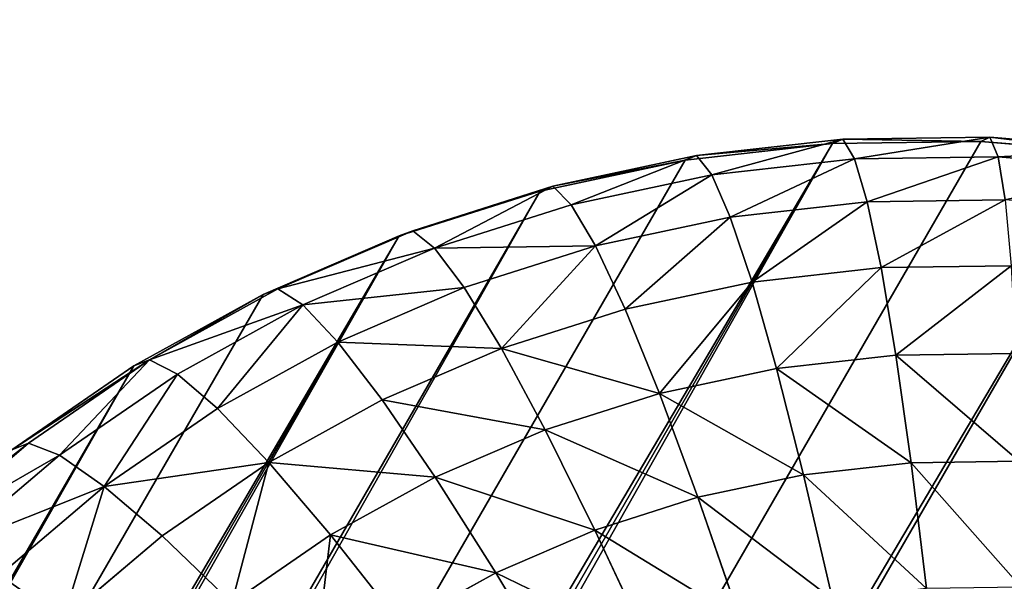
# Model space of a CAD drawing. Extents: x 34 to 1129, y -19 to 489.
# Tile 194 of 237: x 388.52 to 396.98, y 432.67 to 437.49. Entities that reach past the tile are written whole.
import ezdxf

# ---------------------------------------------------------------- set-up
doc = ezdxf.new("R2010")
doc.units = 0
doc.layers.get('0').update_dxf_attribs({"color": 13, "linetype": 'CONTINUOUS'})

# ---------------------------------------------------------------- blocks, each defined once
blk = doc.blocks.new('GROUP_6')
for p, q in [((5.1168, 7.7326, 3.5147), (4.6385, 8.5307, 3.5147)), ((5.1168, 7.7326, 3.5147), (6.0992, 8.3891, 2.4798)), ((1.8961, 7.0648, 8.8942), (1.3678, 8.1818, 8.8942)), ((1.6257, 6.9203, 10.4337), (1.0845, 8.0644, 10.4337)), ((4.2552, 7.1569, 4.6949), (3.7246, 8.0422, 4.6949)), ((0.9896, 8.0251, 12), (0.9896, 8.0251, 1118)), ((1.535, 6.8718, 12), (0.9896, 8.0251, 12)), ((4.2552, 7.1569, 4.6949), (5.1168, 7.7326, 3.5147)), ((5.6711, 6.9853, 3.5147), (5.1168, 7.7326, 3.5147)), ((5.6711, 6.9853, 3.5147), (6.5844, 7.7349, 2.4798)), ((3.5293, 6.6719, 6), (2.9546, 7.6306, 6)), ((1.8961, 7.0648, 8.8942), (2.3416, 7.303, 7.4078)), ((2.9513, 6.2857, 7.4078), (2.3416, 7.303, 7.4078)), ((3.5293, 6.6719, 6), (4.2552, 7.1569, 4.6949)), ((4.8701, 6.3279, 4.6949), (4.2552, 7.1569, 4.6949)), ((6.2959, 6.2959, 3.5147), (7.1314, 7.1314, 2.4798)), ((1.6257, 6.9203, 10.4337), (1.8961, 7.0648, 8.8942)), ((2.5313, 6.005, 8.8942), (1.8961, 7.0648, 8.8942)), ((4.8701, 6.3279, 4.6949), (5.6711, 6.9853, 3.5147)), ((6.2959, 6.2959, 3.5147), (5.6711, 6.9853, 3.5147)), ((1.535, 6.8718, 12), (1.6257, 6.9203, 10.4337)), ((1.535, 6.8718, 12), (1.535, 6.8718, 1118)), ((2.1909, 5.7776, 12), (1.535, 6.8718, 12)), ((2.2764, 5.8347, 10.4337), (1.6257, 6.9203, 10.4337)), ((2.9513, 6.2857, 7.4078), (3.5293, 6.6719, 6)), ((4.1951, 5.774, 6), (3.5293, 6.6719, 6)), ((6.9853, 5.6711, 3.5147), (7.7349, 6.5844, 2.4798)), ((2.5313, 6.005, 8.8942), (2.9513, 6.2857, 7.4078)), ((3.6578, 5.3331, 7.4078), (2.9513, 6.2857, 7.4078)), ((4.1951, 5.774, 6), (4.8701, 6.3279, 4.6949)), ((5.5632, 5.5632, 4.6949), (4.8701, 6.3279, 4.6949)), ((5.5632, 5.5632, 4.6949), (6.2959, 6.2959, 3.5147)), ((6.9853, 5.6711, 3.5147), (6.2959, 6.2959, 3.5147)), ((7.7326, 5.1168, 3.5147), (8.3891, 6.0992, 2.4798)), ((2.2764, 5.8347, 10.4337), (2.5313, 6.005, 8.8942)), ((3.2673, 5.0126, 8.8942), (2.5313, 6.005, 8.8942)), ((2.1909, 5.7776, 12), (2.2764, 5.8347, 10.4337)), ((2.1909, 5.7776, 12), (2.1909, 5.7776, 1118)), ((2.9509, 4.7529, 12), (2.1909, 5.7776, 12)), ((3.0303, 4.8181, 10.4337), (2.2764, 5.8347, 10.4337)), ((3.6578, 5.3331, 7.4078), (4.1951, 5.774, 6)), ((4.9458, 4.9458, 6), (4.1951, 5.774, 6)), ((6.3279, 4.8701, 4.6949), (6.9853, 5.6711, 3.5147)), ((7.7326, 5.1168, 3.5147), (6.9853, 5.6711, 3.5147)), ((4.9458, 4.9458, 6), (5.5632, 5.5632, 4.6949)), ((6.3279, 4.8701, 4.6949), (5.5632, 5.5632, 4.6949)), ((3.2673, 5.0126, 8.8942), (3.6578, 5.3331, 7.4078)), ((4.4543, 4.4543, 7.4078), (3.6578, 5.3331, 7.4078)), ((7.1569, 4.2552, 4.6949), (7.7326, 5.1168, 3.5147)), ((8.5307, 4.6385, 3.5147), (7.7326, 5.1168, 3.5147)), ((3.0303, 4.8181, 10.4337), (3.2673, 5.0126, 8.8942)), ((4.0971, 4.0971, 8.8942), (3.2673, 5.0126, 8.8942)), ((4.4543, 4.4543, 7.4078), (4.9458, 4.9458, 6)), ((5.774, 4.1951, 6), (4.9458, 4.9458, 6)), ((5.774, 4.1951, 6), (6.3279, 4.8701, 4.6949)), ((7.1569, 4.2552, 4.6949), (6.3279, 4.8701, 4.6949)), ((2.9509, 4.7529, 12), (3.0303, 4.8181, 10.4337)), ((2.9509, 4.7529, 12), (2.9509, 4.7529, 1118)), ((3.8076, 3.8076, 12), (2.9509, 4.7529, 12)), ((3.8803, 3.8803, 10.4337), (3.0303, 4.8181, 10.4337)), ((8.0422, 3.7246, 4.6949), (8.5307, 4.6385, 3.5147)), ((4.0971, 4.0971, 8.8942), (4.4543, 4.4543, 7.4078)), ((5.3331, 3.6578, 7.4078), (4.4543, 4.4543, 7.4078)), ((6.6719, 3.5293, 6), (7.1569, 4.2552, 4.6949)), ((8.0422, 3.7246, 4.6949), (7.1569, 4.2552, 4.6949)), ((5.3331, 3.6578, 7.4078), (5.774, 4.1951, 6)), ((6.6719, 3.5293, 6), (5.774, 4.1951, 6)), ((3.8803, 3.8803, 10.4337), (4.0971, 4.0971, 8.8942)), ((5.0126, 3.2673, 8.8942), (4.0971, 4.0971, 8.8942)), ((3.8076, 3.8076, 12), (3.8803, 3.8803, 10.4337)), ((3.8076, 3.8076, 12), (3.8076, 3.8076, 1118)), ((4.7529, 2.9509, 12), (3.8076, 3.8076, 12)), ((4.8181, 3.0303, 10.4337), (3.8803, 3.8803, 10.4337)), ((7.6306, 2.9546, 6), (8.0422, 3.7246, 4.6949)), ((8.9752, 3.2833, 4.6949), (8.0422, 3.7246, 4.6949)), ((5.0126, 3.2673, 8.8942), (5.3331, 3.6578, 7.4078)), ((6.2857, 2.9513, 7.4078), (5.3331, 3.6578, 7.4078)), ((6.2857, 2.9513, 7.4078), (6.6719, 3.5293, 6)), ((7.6306, 2.9546, 6), (6.6719, 3.5293, 6)), ((4.8181, 3.0303, 10.4337), (5.0126, 3.2673, 8.8942)), ((6.005, 2.5313, 8.8942), (5.0126, 3.2673, 8.8942)), ((8.6411, 2.4767, 6), (8.9752, 3.2833, 4.6949)), ((4.7529, 2.9509, 12), (4.8181, 3.0303, 10.4337)), ((5.8347, 2.2764, 10.4337), (4.8181, 3.0303, 10.4337)), ((4.7529, 2.9509, 12), (4.7529, 2.9509, 1118)), ((5.7776, 2.1909, 12), (4.7529, 2.9509, 12)), ((6.005, 2.5313, 8.8942), (6.2857, 2.9513, 7.4078)), ((7.303, 2.3416, 7.4078), (6.2857, 2.9513, 7.4078)), ((7.303, 2.3416, 7.4078), (7.6306, 2.9546, 6)), ((8.6411, 2.4767, 6), (7.6306, 2.9546, 6)), ((5.8347, 2.2764, 10.4337), (6.005, 2.5313, 8.8942)), ((7.0648, 1.8961, 8.8942), (6.005, 2.5313, 8.8942)), ((8.3751, 1.8345, 7.4078), (8.6411, 2.4767, 6)), ((9.6936, 2.1001, 6), (8.6411, 2.4767, 6)), ((7.0648, 1.8961, 8.8942), (7.303, 2.3416, 7.4078)), ((8.3751, 1.8345, 7.4078), (7.303, 2.3416, 7.4078)), ((5.7776, 2.1909, 12), (5.8347, 2.2764, 10.4337)), ((6.9203, 1.6257, 10.4337), (5.8347, 2.2764, 10.4337)), ((5.7776, 2.1909, 12), (5.7776, 2.1909, 1118)), ((6.8718, 1.535, 12), (5.7776, 2.1909, 12)), ((6.9203, 1.6257, 10.4337), (7.0648, 1.8961, 8.8942)), ((8.1818, 1.3678, 8.8942), (7.0648, 1.8961, 8.8942)), ((8.1818, 1.3678, 8.8942), (8.3751, 1.8345, 7.4078)), ((9.4918, 1.4349, 7.4078), (8.3751, 1.8345, 7.4078)), ((6.8718, 1.535, 12), (6.9203, 1.6257, 10.4337)), ((8.0644, 1.0845, 10.4337), (6.9203, 1.6257, 10.4337)), ((6.8718, 1.535, 12), (6.8718, 1.535, 1118)), ((8.0251, 0.9896, 12), (6.8718, 1.535, 12)), ((8.0644, 1.0845, 10.4337), (8.1818, 1.3678, 8.8942)), ((9.3451, 0.9515, 8.8942), (8.1818, 1.3678, 8.8942)), ((8.0251, 0.9896, 12), (8.0644, 1.0845, 10.4337)), ((9.2561, 0.6581, 10.4337), (8.0644, 1.0845, 10.4337))]:
    blk.add_line(p, q)
mesh = blk.add_polyface()
corners = [(0.2498, 15.5362, 1118), (0.5598, 16.7737, 12), (0.2498, 15.5362, 12), (0.5598, 16.7737, 1118)]
mesh.append_faces([[corners[k] for k in face] for face in [(0, 1, 2), (1, 0, 3)]], dxfattribs={"vtx0": -1})
mesh = blk.add_polyface()
corners = [(0.0626, 14.2742, 1118), (0.2498, 15.5362, 12), (0.0626, 14.2742, 12), (0.2498, 15.5362, 1118)]
mesh.append_faces([[corners[k] for k in face] for face in [(0, 1, 2), (1, 0, 3)]], dxfattribs={"vtx0": -1})
mesh = blk.add_polyface()
corners = [(0, 13, 1118), (0.0626, 14.2742, 12), (0, 13, 12), (0.0626, 14.2742, 1118)]
mesh.append_faces([[corners[k] for k in face] for face in [(0, 1, 2), (1, 0, 3)]], dxfattribs={"vtx0": -1})
mesh = blk.add_polyface()
corners = [(0.0626, 11.7258, 1118), (0, 13, 12), (0.0626, 11.7258, 12), (0, 13, 1118)]
mesh.append_faces([[corners[k] for k in face] for face in [(0, 1, 2), (1, 0, 3)]], dxfattribs={"vtx0": -1})
mesh = blk.add_polyface()
corners = [(0.2498, 10.4638, 1118), (0.0626, 11.7258, 12), (0.2498, 10.4638, 12), (0.0626, 11.7258, 1118)]
mesh.append_faces([[corners[k] for k in face] for face in [(0, 1, 2), (1, 0, 3)]], dxfattribs={"vtx0": -1})
mesh = blk.add_polyface()
corners = [(0.2498, 10.4638, 1118), (0.5598, 9.2263, 12), (0.5598, 9.2263, 1118), (0.2498, 10.4638, 12)]
mesh.append_faces([[corners[k] for k in face] for face in [(0, 1, 2), (1, 0, 3)]], dxfattribs={"vtx0": -1})
mesh = blk.add_polyface()
corners = [(0.9896, 8.0251, 1118), (0.5598, 9.2263, 12), (0.9896, 8.0251, 12), (0.5598, 9.2263, 1118)]
mesh.append_faces([[corners[k] for k in face] for face in [(0, 1, 2), (1, 0, 3)]], dxfattribs={"vtx0": -1})
mesh = blk.add_polyface()
corners = [(5.6805, 9.0877, 2.4798), (5.1168, 7.7326, 3.5147), (4.6385, 8.5307, 3.5147), (6.0992, 8.3891, 2.4798)]
mesh.append_faces([[corners[k] for k in face] for face in [(0, 1, 2), (1, 0, 3)]], dxfattribs={"vtx0": -1})
mesh = blk.add_polyface()
corners = [(4.6385, 8.5307, 3.5147), (4.2552, 7.1569, 4.6949), (3.7246, 8.0422, 4.6949), (5.1168, 7.7326, 3.5147)]
mesh.append_faces([[corners[k] for k in face] for face in [(0, 1, 2), (1, 0, 3)]], dxfattribs={"vtx0": -1})
mesh = blk.add_polyface()
corners = [(1.3678, 8.1818, 8.8942), (2.3416, 7.303, 7.4078), (1.8961, 7.0648, 8.8942), (1.8345, 8.3751, 7.4078)]
mesh.append_faces([[corners[k] for k in face] for face in [(0, 1, 2), (1, 0, 3)]], dxfattribs={"vtx0": -1})
mesh = blk.add_polyface()
corners = [(6.0992, 8.3891, 2.4798), (5.6711, 6.9853, 3.5147), (5.1168, 7.7326, 3.5147), (6.5844, 7.7349, 2.4798)]
mesh.append_faces([[corners[k] for k in face] for face in [(0, 1, 2), (1, 0, 3)]], dxfattribs={"vtx0": -1})
mesh = blk.add_polyface()
corners = [(1.0845, 8.0644, 10.4337), (1.8961, 7.0648, 8.8942), (1.6257, 6.9203, 10.4337), (1.3678, 8.1818, 8.8942)]
mesh.append_faces([[corners[k] for k in face] for face in [(0, 1, 2), (1, 0, 3)]], dxfattribs={"vtx0": -1})
mesh = blk.add_polyface()
corners = [(0.9896, 8.0251, 12), (1.6257, 6.9203, 10.4337), (1.535, 6.8718, 12), (1.0845, 8.0644, 10.4337)]
mesh.append_faces([[corners[k] for k in face] for face in [(0, 1, 2), (1, 0, 3)]], dxfattribs={"vtx0": -1})
mesh = blk.add_polyface()
corners = [(2.9546, 7.6306, 6), (4.2552, 7.1569, 4.6949), (3.5293, 6.6719, 6), (3.7246, 8.0422, 4.6949)]
mesh.append_faces([[corners[k] for k in face] for face in [(0, 1, 2), (1, 0, 3)]], dxfattribs={"vtx0": -1})
mesh = blk.add_polyface()
corners = [(1.535, 6.8718, 1118), (0.9896, 8.0251, 12), (1.535, 6.8718, 12), (0.9896, 8.0251, 1118)]
mesh.append_faces([[corners[k] for k in face] for face in [(0, 1, 2), (1, 0, 3)]], dxfattribs={"vtx0": -1})
mesh = blk.add_polyface()
corners = [(5.1168, 7.7326, 3.5147), (4.8701, 6.3279, 4.6949), (4.2552, 7.1569, 4.6949), (5.6711, 6.9853, 3.5147)]
mesh.append_faces([[corners[k] for k in face] for face in [(0, 1, 2), (1, 0, 3)]], dxfattribs={"vtx0": -1})
mesh = blk.add_polyface()
corners = [(6.5844, 7.7349, 2.4798), (6.2959, 6.2959, 3.5147), (5.6711, 6.9853, 3.5147), (7.1314, 7.1314, 2.4798)]
mesh.append_faces([[corners[k] for k in face] for face in [(0, 1, 2), (1, 0, 3)]], dxfattribs={"vtx0": -1})
mesh = blk.add_polyface()
corners = [(2.3416, 7.303, 7.4078), (3.5293, 6.6719, 6), (2.9513, 6.2857, 7.4078), (2.9546, 7.6306, 6)]
mesh.append_faces([[corners[k] for k in face] for face in [(0, 1, 2), (1, 0, 3)]], dxfattribs={"vtx0": -1})
mesh = blk.add_polyface()
corners = [(1.8961, 7.0648, 8.8942), (2.9513, 6.2857, 7.4078), (2.5313, 6.005, 8.8942), (2.3416, 7.303, 7.4078)]
mesh.append_faces([[corners[k] for k in face] for face in [(0, 1, 2), (1, 0, 3)]], dxfattribs={"vtx0": -1})
mesh = blk.add_polyface()
corners = [(3.5293, 6.6719, 6), (4.8701, 6.3279, 4.6949), (4.1951, 5.774, 6), (4.2552, 7.1569, 4.6949)]
mesh.append_faces([[corners[k] for k in face] for face in [(0, 1, 2), (1, 0, 3)]], dxfattribs={"vtx0": -1})
mesh = blk.add_polyface()
corners = [(7.1314, 7.1314, 2.4798), (6.9853, 5.6711, 3.5147), (6.2959, 6.2959, 3.5147), (7.7349, 6.5844, 2.4798)]
mesh.append_faces([[corners[k] for k in face] for face in [(0, 1, 2), (1, 0, 3)]], dxfattribs={"vtx0": -1})
mesh = blk.add_polyface()
corners = [(1.6257, 6.9203, 10.4337), (2.5313, 6.005, 8.8942), (2.2764, 5.8347, 10.4337), (1.8961, 7.0648, 8.8942)]
mesh.append_faces([[corners[k] for k in face] for face in [(0, 1, 2), (1, 0, 3)]], dxfattribs={"vtx0": -1})
mesh = blk.add_polyface()
corners = [(5.6711, 6.9853, 3.5147), (5.5632, 5.5632, 4.6949), (4.8701, 6.3279, 4.6949), (6.2959, 6.2959, 3.5147)]
mesh.append_faces([[corners[k] for k in face] for face in [(0, 1, 2), (1, 0, 3)]], dxfattribs={"vtx0": -1})
mesh = blk.add_polyface()
corners = [(1.535, 6.8718, 12), (2.2764, 5.8347, 10.4337), (2.1909, 5.7776, 12), (1.6257, 6.9203, 10.4337)]
mesh.append_faces([[corners[k] for k in face] for face in [(0, 1, 2), (1, 0, 3)]], dxfattribs={"vtx0": -1})
mesh = blk.add_polyface()
corners = [(1.535, 6.8718, 1118), (2.1909, 5.7776, 12), (2.1909, 5.7776, 1118), (1.535, 6.8718, 12)]
mesh.append_faces([[corners[k] for k in face] for face in [(0, 1, 2), (1, 0, 3)]], dxfattribs={"vtx0": -1})
mesh = blk.add_polyface()
corners = [(2.9513, 6.2857, 7.4078), (4.1951, 5.774, 6), (3.6578, 5.3331, 7.4078), (3.5293, 6.6719, 6)]
mesh.append_faces([[corners[k] for k in face] for face in [(0, 1, 2), (1, 0, 3)]], dxfattribs={"vtx0": -1})
mesh = blk.add_polyface()
corners = [(7.7349, 6.5844, 2.4798), (7.7326, 5.1168, 3.5147), (6.9853, 5.6711, 3.5147), (8.3891, 6.0992, 2.4798)]
mesh.append_faces([[corners[k] for k in face] for face in [(0, 1, 2), (1, 0, 3)]], dxfattribs={"vtx0": -1})
mesh = blk.add_polyface()
corners = [(2.5313, 6.005, 8.8942), (3.6578, 5.3331, 7.4078), (3.2673, 5.0126, 8.8942), (2.9513, 6.2857, 7.4078)]
mesh.append_faces([[corners[k] for k in face] for face in [(0, 1, 2), (1, 0, 3)]], dxfattribs={"vtx0": -1})
mesh = blk.add_polyface()
corners = [(4.1951, 5.774, 6), (5.5632, 5.5632, 4.6949), (4.9458, 4.9458, 6), (4.8701, 6.3279, 4.6949)]
mesh.append_faces([[corners[k] for k in face] for face in [(0, 1, 2), (1, 0, 3)]], dxfattribs={"vtx0": -1})
mesh = blk.add_polyface()
corners = [(6.2959, 6.2959, 3.5147), (6.3279, 4.8701, 4.6949), (5.5632, 5.5632, 4.6949), (6.9853, 5.6711, 3.5147)]
mesh.append_faces([[corners[k] for k in face] for face in [(0, 1, 2), (1, 0, 3)]], dxfattribs={"vtx0": -1})
mesh = blk.add_polyface()
corners = [(8.3891, 6.0992, 2.4798), (8.5307, 4.6385, 3.5147), (7.7326, 5.1168, 3.5147), (9.0877, 5.6805, 2.4798)]
mesh.append_faces([[corners[k] for k in face] for face in [(0, 1, 2), (1, 0, 3)]], dxfattribs={"vtx0": -1})
mesh = blk.add_polyface()
corners = [(2.2764, 5.8347, 10.4337), (3.2673, 5.0126, 8.8942), (3.0303, 4.8181, 10.4337), (2.5313, 6.005, 8.8942)]
mesh.append_faces([[corners[k] for k in face] for face in [(0, 1, 2), (1, 0, 3)]], dxfattribs={"vtx0": -1})
mesh = blk.add_polyface()
corners = [(2.1909, 5.7776, 12), (3.0303, 4.8181, 10.4337), (2.9509, 4.7529, 12), (2.2764, 5.8347, 10.4337)]
mesh.append_faces([[corners[k] for k in face] for face in [(0, 1, 2), (1, 0, 3)]], dxfattribs={"vtx0": -1})
mesh = blk.add_polyface()
corners = [(2.9509, 4.7529, 1118), (2.1909, 5.7776, 12), (2.9509, 4.7529, 12), (2.1909, 5.7776, 1118)]
mesh.append_faces([[corners[k] for k in face] for face in [(0, 1, 2), (1, 0, 3)]], dxfattribs={"vtx0": -1})
mesh = blk.add_polyface()
corners = [(3.6578, 5.3331, 7.4078), (4.9458, 4.9458, 6), (4.4543, 4.4543, 7.4078), (4.1951, 5.774, 6)]
mesh.append_faces([[corners[k] for k in face] for face in [(0, 1, 2), (1, 0, 3)]], dxfattribs={"vtx0": -1})
mesh = blk.add_polyface()
corners = [(6.9853, 5.6711, 3.5147), (7.1569, 4.2552, 4.6949), (6.3279, 4.8701, 4.6949), (7.7326, 5.1168, 3.5147)]
mesh.append_faces([[corners[k] for k in face] for face in [(0, 1, 2), (1, 0, 3)]], dxfattribs={"vtx0": -1})
mesh = blk.add_polyface()
corners = [(5.774, 4.1951, 6), (5.5632, 5.5632, 4.6949), (6.3279, 4.8701, 4.6949), (4.9458, 4.9458, 6)]
mesh.append_faces([[corners[k] for k in face] for face in [(0, 1, 2), (1, 0, 3)]], dxfattribs={"vtx0": -1})
mesh = blk.add_polyface()
corners = [(3.2673, 5.0126, 8.8942), (4.4543, 4.4543, 7.4078), (4.0971, 4.0971, 8.8942), (3.6578, 5.3331, 7.4078)]
mesh.append_faces([[corners[k] for k in face] for face in [(0, 1, 2), (1, 0, 3)]], dxfattribs={"vtx0": -1})
mesh = blk.add_polyface()
corners = [(7.7326, 5.1168, 3.5147), (8.0422, 3.7246, 4.6949), (7.1569, 4.2552, 4.6949), (8.5307, 4.6385, 3.5147)]
mesh.append_faces([[corners[k] for k in face] for face in [(0, 1, 2), (1, 0, 3)]], dxfattribs={"vtx0": -1})
mesh = blk.add_polyface()
corners = [(3.0303, 4.8181, 10.4337), (4.0971, 4.0971, 8.8942), (3.8803, 3.8803, 10.4337), (3.2673, 5.0126, 8.8942)]
mesh.append_faces([[corners[k] for k in face] for face in [(0, 1, 2), (1, 0, 3)]], dxfattribs={"vtx0": -1})
mesh = blk.add_polyface()
corners = [(5.774, 4.1951, 6), (4.4543, 4.4543, 7.4078), (4.9458, 4.9458, 6), (5.3331, 3.6578, 7.4078)]
mesh.append_faces([[corners[k] for k in face] for face in [(0, 1, 2), (1, 0, 3)]], dxfattribs={"vtx0": -1})
mesh = blk.add_polyface()
corners = [(6.6719, 3.5293, 6), (6.3279, 4.8701, 4.6949), (7.1569, 4.2552, 4.6949), (5.774, 4.1951, 6)]
mesh.append_faces([[corners[k] for k in face] for face in [(0, 1, 2), (1, 0, 3)]], dxfattribs={"vtx0": -1})
mesh = blk.add_polyface()
corners = [(2.9509, 4.7529, 12), (3.8803, 3.8803, 10.4337), (3.8076, 3.8076, 12), (3.0303, 4.8181, 10.4337)]
mesh.append_faces([[corners[k] for k in face] for face in [(0, 1, 2), (1, 0, 3)]], dxfattribs={"vtx0": -1})
mesh = blk.add_polyface()
corners = [(2.9509, 4.7529, 1118), (3.8076, 3.8076, 12), (3.8076, 3.8076, 1118), (2.9509, 4.7529, 12)]
mesh.append_faces([[corners[k] for k in face] for face in [(0, 1, 2), (1, 0, 3)]], dxfattribs={"vtx0": -1})
mesh = blk.add_polyface()
corners = [(9.3718, 4.2407, 3.5147), (8.0422, 3.7246, 4.6949), (8.5307, 4.6385, 3.5147), (8.9752, 3.2833, 4.6949)]
mesh.append_faces([[corners[k] for k in face] for face in [(0, 1, 2), (1, 0, 3)]], dxfattribs={"vtx0": -1})
mesh = blk.add_polyface()
corners = [(5.0126, 3.2673, 8.8942), (4.4543, 4.4543, 7.4078), (5.3331, 3.6578, 7.4078), (4.0971, 4.0971, 8.8942)]
mesh.append_faces([[corners[k] for k in face] for face in [(0, 1, 2), (1, 0, 3)]], dxfattribs={"vtx0": -1})
mesh = blk.add_polyface()
corners = [(7.6306, 2.9546, 6), (7.1569, 4.2552, 4.6949), (8.0422, 3.7246, 4.6949), (6.6719, 3.5293, 6)]
mesh.append_faces([[corners[k] for k in face] for face in [(0, 1, 2), (1, 0, 3)]], dxfattribs={"vtx0": -1})
mesh = blk.add_polyface()
corners = [(6.2857, 2.9513, 7.4078), (5.774, 4.1951, 6), (6.6719, 3.5293, 6), (5.3331, 3.6578, 7.4078)]
mesh.append_faces([[corners[k] for k in face] for face in [(0, 1, 2), (1, 0, 3)]], dxfattribs={"vtx0": -1})
mesh = blk.add_polyface()
corners = [(5.0126, 3.2673, 8.8942), (3.8803, 3.8803, 10.4337), (4.0971, 4.0971, 8.8942), (4.8181, 3.0303, 10.4337)]
mesh.append_faces([[corners[k] for k in face] for face in [(0, 1, 2), (1, 0, 3)]], dxfattribs={"vtx0": -1})
mesh = blk.add_polyface()
corners = [(4.7529, 2.9509, 12), (3.8803, 3.8803, 10.4337), (4.8181, 3.0303, 10.4337), (3.8076, 3.8076, 12)]
mesh.append_faces([[corners[k] for k in face] for face in [(0, 1, 2), (1, 0, 3)]], dxfattribs={"vtx0": -1})
mesh = blk.add_polyface()
corners = [(4.7529, 2.9509, 12), (3.8076, 3.8076, 1118), (3.8076, 3.8076, 12), (4.7529, 2.9509, 1118)]
mesh.append_faces([[corners[k] for k in face] for face in [(0, 1, 2), (1, 0, 3)]], dxfattribs={"vtx0": -1})
mesh = blk.add_polyface()
corners = [(8.9752, 3.2833, 4.6949), (7.6306, 2.9546, 6), (8.0422, 3.7246, 4.6949), (8.6411, 2.4767, 6)]
mesh.append_faces([[corners[k] for k in face] for face in [(0, 1, 2), (1, 0, 3)]], dxfattribs={"vtx0": -1})
mesh = blk.add_polyface()
corners = [(6.005, 2.5313, 8.8942), (5.3331, 3.6578, 7.4078), (6.2857, 2.9513, 7.4078), (5.0126, 3.2673, 8.8942)]
mesh.append_faces([[corners[k] for k in face] for face in [(0, 1, 2), (1, 0, 3)]], dxfattribs={"vtx0": -1})
mesh = blk.add_polyface()
corners = [(7.6306, 2.9546, 6), (6.2857, 2.9513, 7.4078), (6.6719, 3.5293, 6), (7.303, 2.3416, 7.4078)]
mesh.append_faces([[corners[k] for k in face] for face in [(0, 1, 2), (1, 0, 3)]], dxfattribs={"vtx0": -1})
mesh = blk.add_polyface()
corners = [(5.8347, 2.2764, 10.4337), (5.0126, 3.2673, 8.8942), (6.005, 2.5313, 8.8942), (4.8181, 3.0303, 10.4337)]
mesh.append_faces([[corners[k] for k in face] for face in [(0, 1, 2), (1, 0, 3)]], dxfattribs={"vtx0": -1})
mesh = blk.add_polyface()
corners = [(9.6936, 2.1001, 6), (8.9752, 3.2833, 4.6949), (9.947, 2.9356, 4.6949), (8.6411, 2.4767, 6)]
mesh.append_faces([[corners[k] for k in face] for face in [(0, 1, 2), (1, 0, 3)]], dxfattribs={"vtx0": -1})
mesh = blk.add_polyface()
corners = [(5.7776, 2.1909, 12), (4.8181, 3.0303, 10.4337), (5.8347, 2.2764, 10.4337), (4.7529, 2.9509, 12)]
mesh.append_faces([[corners[k] for k in face] for face in [(0, 1, 2), (1, 0, 3)]], dxfattribs={"vtx0": -1})
mesh = blk.add_polyface()
corners = [(5.7776, 2.1909, 1118), (4.7529, 2.9509, 12), (5.7776, 2.1909, 12), (4.7529, 2.9509, 1118)]
mesh.append_faces([[corners[k] for k in face] for face in [(0, 1, 2), (1, 0, 3)]], dxfattribs={"vtx0": -1})
mesh = blk.add_polyface()
corners = [(7.303, 2.3416, 7.4078), (6.005, 2.5313, 8.8942), (6.2857, 2.9513, 7.4078), (7.0648, 1.8961, 8.8942)]
mesh.append_faces([[corners[k] for k in face] for face in [(0, 1, 2), (1, 0, 3)]], dxfattribs={"vtx0": -1})
mesh = blk.add_polyface()
corners = [(8.3751, 1.8345, 7.4078), (7.6306, 2.9546, 6), (8.6411, 2.4767, 6), (7.303, 2.3416, 7.4078)]
mesh.append_faces([[corners[k] for k in face] for face in [(0, 1, 2), (1, 0, 3)]], dxfattribs={"vtx0": -1})
mesh = blk.add_polyface()
corners = [(6.9203, 1.6257, 10.4337), (6.005, 2.5313, 8.8942), (7.0648, 1.8961, 8.8942), (5.8347, 2.2764, 10.4337)]
mesh.append_faces([[corners[k] for k in face] for face in [(0, 1, 2), (1, 0, 3)]], dxfattribs={"vtx0": -1})
mesh = blk.add_polyface()
corners = [(9.6936, 2.1001, 6), (8.3751, 1.8345, 7.4078), (8.6411, 2.4767, 6), (9.4918, 1.4349, 7.4078)]
mesh.append_faces([[corners[k] for k in face] for face in [(0, 1, 2), (1, 0, 3)]], dxfattribs={"vtx0": -1})
mesh = blk.add_polyface()
corners = [(8.3751, 1.8345, 7.4078), (7.0648, 1.8961, 8.8942), (7.303, 2.3416, 7.4078), (8.1818, 1.3678, 8.8942)]
mesh.append_faces([[corners[k] for k in face] for face in [(0, 1, 2), (1, 0, 3)]], dxfattribs={"vtx0": -1})
mesh = blk.add_polyface()
corners = [(6.9203, 1.6257, 10.4337), (5.7776, 2.1909, 12), (5.8347, 2.2764, 10.4337), (6.8718, 1.535, 12)]
mesh.append_faces([[corners[k] for k in face] for face in [(0, 1, 2), (1, 0, 3)]], dxfattribs={"vtx0": -1})
mesh = blk.add_polyface()
corners = [(6.8718, 1.535, 12), (5.7776, 2.1909, 1118), (5.7776, 2.1909, 12), (6.8718, 1.535, 1118)]
mesh.append_faces([[corners[k] for k in face] for face in [(0, 1, 2), (1, 0, 3)]], dxfattribs={"vtx0": -1})
mesh = blk.add_polyface()
corners = [(10.6422, 1.1468, 7.4078), (9.6936, 2.1001, 6), (10.7778, 1.8285, 6), (9.4918, 1.4349, 7.4078)]
mesh.append_faces([[corners[k] for k in face] for face in [(0, 1, 2), (1, 0, 3)]], dxfattribs={"vtx0": -1})
mesh = blk.add_polyface()
corners = [(8.1818, 1.3678, 8.8942), (6.9203, 1.6257, 10.4337), (7.0648, 1.8961, 8.8942), (8.0644, 1.0845, 10.4337)]
mesh.append_faces([[corners[k] for k in face] for face in [(0, 1, 2), (1, 0, 3)]], dxfattribs={"vtx0": -1})
mesh = blk.add_polyface()
corners = [(9.3451, 0.9515, 8.8942), (8.3751, 1.8345, 7.4078), (9.4918, 1.4349, 7.4078), (8.1818, 1.3678, 8.8942)]
mesh.append_faces([[corners[k] for k in face] for face in [(0, 1, 2), (1, 0, 3)]], dxfattribs={"vtx0": -1})
mesh = blk.add_polyface()
corners = [(8.0251, 0.9896, 12), (6.9203, 1.6257, 10.4337), (8.0644, 1.0845, 10.4337), (6.8718, 1.535, 12)]
mesh.append_faces([[corners[k] for k in face] for face in [(0, 1, 2), (1, 0, 3)]], dxfattribs={"vtx0": -1})
mesh = blk.add_polyface()
corners = [(8.0251, 0.9896, 12), (6.8718, 1.535, 1118), (6.8718, 1.535, 12), (8.0251, 0.9896, 1118)]
mesh.append_faces([[corners[k] for k in face] for face in [(0, 1, 2), (1, 0, 3)]], dxfattribs={"vtx0": -1})
mesh = blk.add_polyface()
corners = [(9.2561, 0.6581, 10.4337), (8.1818, 1.3678, 8.8942), (9.3451, 0.9515, 8.8942), (8.0644, 1.0845, 10.4337)]
mesh.append_faces([[corners[k] for k in face] for face in [(0, 1, 2), (1, 0, 3)]], dxfattribs={"vtx0": -1})
mesh = blk.add_polyface()
corners = [(9.2263, 0.5598, 12), (8.0644, 1.0845, 10.4337), (9.2561, 0.6581, 10.4337), (8.0251, 0.9896, 12)]
mesh.append_faces([[corners[k] for k in face] for face in [(0, 1, 2), (1, 0, 3)]], dxfattribs={"vtx0": -1})
blk = doc.blocks.new('COMPONENT_1')
blk.add_blockref('GROUP_6', (0, 0))
blk = doc.blocks.new('GROUP_14')
for centre in [(249.9691, 249.9691, 5), (249.9691, 249.9691)]:
    blk.add_circle(centre, 250)
blk = doc.blocks.new('GROUP_17')
for p in [(0, 0), (0, 0, 325)]:
    blk.add_blockref('GROUP_14', p)
blk = doc.blocks.new('GROUP_24')
blk.add_blockref('GROUP_17', (0, 0))
blk = doc.blocks.new('GROUP_21')
blk.add_blockref('GROUP_24', (0, 0, 1384.5828))
at = {"extrusion": (-0.051396, -0.089021, 0.994703), "rotation": 270}
blk.add_blockref('COMPONENT_1', (79.0077, 569.3619, -57.3332), dxfattribs=at)

msp = doc.modelspace()

# ---------------------------------------------------------------- block references
msp.add_blockref('GROUP_21', (37.6656, -13.7981, -11.8361))

doc.saveas('drawing.dxf')
